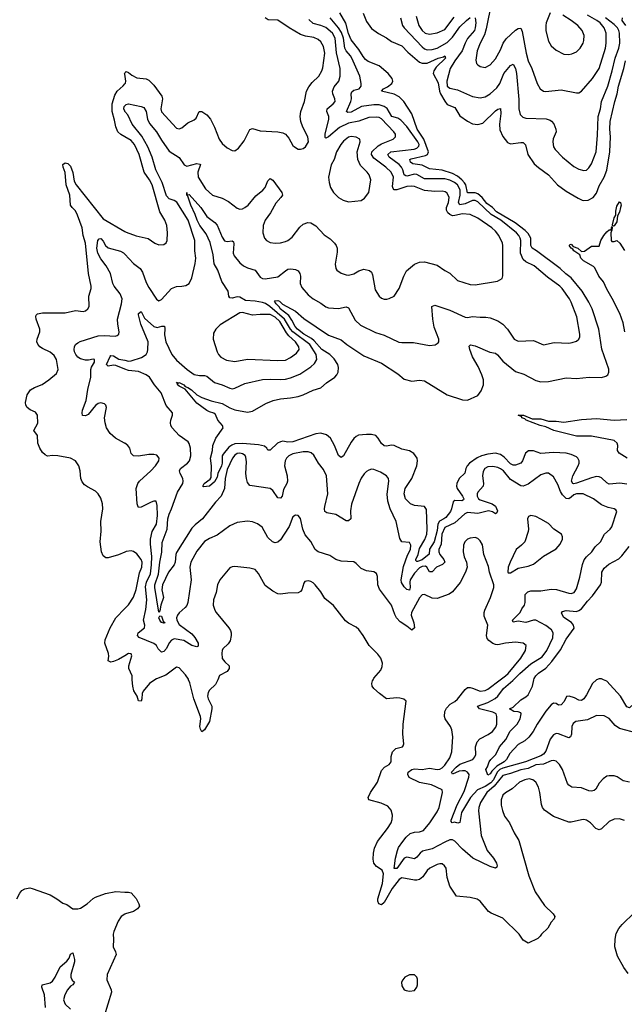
# Model space of a CAD drawing. Header units: inches. Extents: x 1473912 to 1647258, y 640388 to 773423.
# Tile 15 of 256: x 1499169 to 1503949, y 657435 to 665215. Entities that reach past the tile are written whole.
import ezdxf

# ---------------------------------------------------------------- set-up
doc = ezdxf.new("R2010")
doc.units = ezdxf.units.IN
doc.header["$MEASUREMENT"] = 0
for name, color, linetype in [('B4695', 7, 'Continuous'), ('B4696', 7, 'Continuous'), ('B5605', 7, 'Continuous'), ('B5606', 7, 'Continuous')]:
    doc.layers.add(name, color=color, linetype=linetype)

msp = doc.modelspace()

# ---------------------------------------------------------------- linework, layer by layer
at = {"layer": 'B4695', "color": 5}
for points, elevation in [([(1499147.8, 658270), (1499170, 658314.8), (1499186.5, 658333.5), (1499210, 658346.8), (1499250, 658354.8), (1499269.1, 658350.9), (1499410, 658299.5), (1499464, 658270), (1499510, 658234.9), (1499543.4, 658223.4), (1499590, 658189), (1499629.2, 658189.2), (1499650, 658196.1), (1499703, 658230), (1499750, 658271.3), (1499770, 658283.2), (1499848.9, 658311.1), (1499930, 658326.1), (1500000, 658322.6)], 880), ([(1500000, 658146.3), (1499970.8, 658129.2), (1499947.8, 658092.2), (1499913.7, 658010), (1499908.4, 657990), (1499912.2, 657950), (1499908.2, 657890), (1499928.2, 657850), (1499932.7, 657830), (1499860.3, 657670), (1499857.6, 657630), (1499892.7, 657550), (1499895.5, 657530), (1499838.5, 657341.5), (1499830.5, 657290), (1499834.9, 657270), (1499862, 657230), (1499980.7, 657100.7), (1500000, 657074)], 880), ([(1499373.2, 657410), (1499366.6, 657510), (1499344.2, 657570), (1499346.3, 657590), (1499410, 657604.2), (1499430, 657618.9), (1499450, 657648.7), (1499490, 657732), (1499543, 657777), (1499559.7, 657800.3), (1499570, 657830.6), (1499590, 657842.8), (1499603.6, 657790), (1499603.2, 657770), (1499574.8, 657670), (1499573, 657650), (1499585, 657625), (1499601.6, 657610), (1499588.4, 657590), (1499570, 657578.5), (1499547, 657550), (1499526.3, 657510), (1499516.5, 657470), (1499530, 657437), (1499570, 657396)], 860)]:
    msp.add_lwpolyline(points, dxfattribs=dict(at, elevation=elevation))
at = {"layer": 'B4696', "color": 5}
for points, elevation in [([(1500000, 664784.8), (1499999.1, 664790), (1500000, 664792.2)], 880), ([(1500000, 664289.3), (1499968.2, 664308.2), (1499946.1, 664330), (1499930, 664368), (1499920.2, 664420.2), (1499899.7, 664490), (1499900.9, 664550), (1499921.9, 664618.1), (1499940.8, 664650), (1499988.2, 664691.8), (1500000, 664708.2)], 880), ([(1500000, 664493.6), (1499991.9, 664510), (1499996.1, 664530), (1500000, 664533.9)], 860), ([(1500000, 661008.2), (1499950, 660987.7), (1499870, 660963), (1499850, 660963.6), (1499830, 660979.3), (1499816.9, 661010), (1499806.3, 661090), (1499813.8, 661173.8), (1499809.7, 661250), (1499827.8, 661350), (1499823.6, 661390), (1499810, 661434), (1499789.3, 661470), (1499770, 661489.3), (1499704.4, 661524.4), (1499680.8, 661540.8), (1499662.4, 661562.4), (1499653.5, 661590), (1499648.4, 661650), (1499637.2, 661690), (1499609.6, 661730), (1499570, 661749.7), (1499470, 661768.4), (1499430, 661771.8), (1499390, 661766.6), (1499370, 661776), (1499350, 661796), (1499330, 661829.2), (1499313, 661870), (1499309.7, 661930), (1499281.1, 661970), (1499312.1, 662027.9), (1499311.5, 662090), (1499293.8, 662113.8), (1499253.1, 662133.1), (1499229.7, 662150), (1499218.9, 662170), (1499216.3, 662190), (1499229.8, 662250.2), (1499254.5, 662290), (1499286.6, 662310), (1499346.6, 662333.4), (1499400.9, 662370), (1499459.7, 662420.3), (1499473.3, 662450), (1499459.7, 662530), (1499443, 662563), (1499410, 662588.2), (1499350, 662616.4), (1499330, 662631.1), (1499312.5, 662652.5), (1499306.2, 662670), (1499307.4, 662690), (1499328.7, 662750), (1499327.8, 662770), (1499299.3, 662850), (1499296, 662870), (1499300, 662880), (1499309.2, 662890.8), (1499350, 662898.9), (1499530, 662900.3), (1499610, 662917), (1499670, 662910.4), (1499690, 662914.9), (1499709.4, 662930), (1499717.6, 662950), (1499716.4, 663030), (1499733.3, 663090), (1499733.8, 663110), (1499712.2, 663210), (1499688.7, 663450), (1499670.4, 663510), (1499662.9, 663570), (1499627.5, 663670), (1499610, 663704.2), (1499584.2, 663730), (1499571.3, 663750), (1499564.8, 663830), (1499537, 663910), (1499528.4, 664008.4), (1499512, 664050), (1499509.7, 664070.3), (1499530, 664084.9), (1499550, 664078), (1499570, 664057.3), (1499589, 664009), (1499599.5, 663939.5), (1499615, 663910), (1499830, 663641), (1500000, 663541.5)], 880), ([(1500000, 661869.5), (1499999.3, 661870), (1499927.7, 661907.7), (1499884.7, 661944.7), (1499856.3, 661990), (1499844, 662030), (1499841.1, 662070), (1499855.6, 662150), (1499849.4, 662170), (1499839.7, 662179.7), (1499810, 662187.8), (1499790, 662183), (1499770, 662168), (1499710, 662096.3), (1499690, 662084.2), (1499667, 662087), (1499662.6, 662110), (1499666, 662130), (1499694.8, 662205.2), (1499706.9, 662293.1), (1499732.1, 662390), (1499730.8, 662450), (1499737.2, 662470), (1499761, 662510), (1499762, 662530), (1499750, 662534.2), (1499714.2, 662525.8), (1499690, 662525.2), (1499650, 662536.4), (1499629.9, 662549.9), (1499612.5, 662570), (1499602.7, 662590), (1499599.6, 662610), (1499602.7, 662630), (1499611.7, 662648.3), (1499630, 662663.2), (1499648.7, 662671.3), (1499790, 662717.4), (1499841.2, 662721.2), (1499924.6, 662715.4), (1499940.5, 662719.5), (1499953.3, 662730), (1499956.9, 662750), (1499944.1, 662810), (1499942.9, 662850), (1499975, 662970), (1499978.5, 663010), (1499964.1, 663050), (1499916, 663110), (1499905.3, 663130), (1499888, 663210), (1499852.2, 663270), (1499810, 663325.3), (1499787.2, 663370), (1499778.7, 663410), (1499788.4, 663471.6), (1499797.2, 663482.8), (1499810, 663486.7), (1499830, 663466), (1499847.6, 663430), (1499870, 663411.4), (1499966.1, 663386.1), (1499990, 663372.6), (1500000, 663361.8)], 860), ([(1500000, 662454.6), (1499930, 662482), (1499910, 662484.2), (1499870, 662478.8), (1499862.6, 662482.6), (1499857, 662490), (1499884.9, 662555.1), (1499890, 662562.6), (1499910, 662558.8), (1499954, 662534), (1500000, 662523.7)], 840), ([(1500000, 660189.4), (1499950, 660159.1), (1499910, 660144.5), (1499890, 660139), (1499869.2, 660149.2), (1499874, 660186), (1499871.5, 660208.5), (1499843, 660290), (1499844.6, 660315.4), (1499886, 660410), (1499929.7, 660490), (1500000, 660561.8)], 880)]:
    msp.add_lwpolyline(points, dxfattribs=dict(at, elevation=elevation))
at = {"layer": 'B5605', "color": 5}
for points, elevation in [([(1500238.7, 660000), (1500194.8, 659970), (1500145.6, 659910), (1500136.5, 659890), (1500135, 659850), (1500129.5, 659829.5), (1500110, 659833.2), (1500096.9, 659870), (1500073, 659913), (1500064, 659950), (1500059.9, 660000)], 880), ([(1500735.5, 660000), (1500718.6, 659961.4), (1500670, 659916.9), (1500659.7, 659900.3), (1500655.2, 659870), (1500658.9, 659850), (1500688.2, 659790), (1500688.4, 659770), (1500669.3, 659670), (1500630, 659605.1), (1500610, 659587), (1500598, 659610), (1500594.2, 659630), (1500602.2, 659690), (1500599.8, 659710), (1500545.2, 659850), (1500515.7, 659975.7), (1500505, 660000)], 880), ([(1503950, 658886.4), (1503910, 658900.3), (1503870, 658897.6), (1503830, 658878.5), (1503770, 658822.4), (1503750, 658815.1), (1503724.1, 658824.1), (1503681.3, 658870), (1503650, 658890.9), (1503630, 658895), (1503610, 658892.9), (1503530, 658875.1), (1503510, 658875.4), (1503390, 658918.7), (1503318.7, 658970), (1503301.5, 658990), (1503294.3, 659014.3), (1503281.6, 659110), (1503269.8, 659149.8), (1503249.6, 659190), (1503226.6, 659210), (1503197.1, 659217.1), (1503161.6, 659210), (1503121.7, 659190), (1503061.6, 659138.4), (1503010, 659105.7), (1502990, 659087.6), (1502974.7, 659050), (1502976.3, 659010), (1502985.5, 658965.5), (1503001.4, 658921.4), (1503040.3, 658870), (1503078.4, 658790), (1503114.9, 658730), (1503193.1, 658450), (1503244.7, 658324.7), (1503317.3, 658217.3), (1503386.8, 658150), (1503398.8, 658130), (1503394.8, 658110), (1503370, 658085.2), (1503343.8, 658036.2), (1503294.9, 657990), (1503285.1, 657974.9), (1503264.7, 657955.3), (1503190, 657919), (1503150, 657941.2), (1503117, 657990), (1502990, 658115.1), (1502896.1, 658156.1), (1502876, 658170), (1502810.8, 658250.8), (1502785, 658265), (1502730, 658280.3), (1502623.7, 658290), (1502569.7, 658370), (1502550, 658438), (1502539.7, 658510), (1502527.6, 658530), (1502510, 658544.7), (1502490, 658545.7), (1502470, 658539.7), (1502412.4, 658510), (1502390, 658492.4), (1502356.1, 658443.9), (1502330, 658421.6), (1502310, 658415.4), (1502290, 658416), (1502190, 658433.5), (1502170, 658422), (1502113, 658350), (1502050, 658239.1), (1502030, 658221.2), (1502008.5, 658228.5), (1502001.4, 658250), (1502001.2, 658270), (1502036.5, 658390), (1502045.8, 658465.8), (1502035.5, 658495.5), (1501990, 658523.1), (1501969.8, 658549.8), (1501963.2, 658583.2), (1501965.2, 658630), (1501974.3, 658670), (1501997.6, 658722.4), (1502076, 658824), (1502105.7, 658870), (1502114.3, 658894.3), (1502117.8, 658930), (1502106, 658970), (1502079.9, 658999.9), (1502025.9, 659025.9), (1501929.8, 659049.8), (1501924, 659070), (1501943.5, 659110), (1501997.3, 659190), (1502030, 659282.8), (1502052.1, 659307.9), (1502089.5, 659330), (1502105.6, 659350), (1502105.9, 659394.1), (1502116.9, 659430), (1502143.3, 659456.7), (1502195.3, 659470), (1502201.2, 659478.8), (1502205.2, 659494.8), (1502198, 659570), (1502200.9, 659650), (1502223.7, 659830), (1502206, 659846), (1502175.2, 659855.2), (1502150, 659857.2), (1502068.2, 659848.2), (1502012.7, 659890), (1501969.3, 659930), (1501956, 659950), (1501952.7, 659970), (1501958, 659990), (1501963.1, 660000)], 880), ([(1503990, 659191.1), (1503940.9, 659200.9), (1503892.7, 659232.7), (1503870, 659240.7), (1503830, 659240.7), (1503810, 659237), (1503782.9, 659217.1), (1503750, 659182.7), (1503723.4, 659136.6), (1503710, 659124), (1503690, 659118.5), (1503670, 659121.5), (1503610, 659144.7), (1503535.3, 659150), (1503510, 659165.6), (1503500.3, 659180.3), (1503459.3, 659290), (1503438, 659330), (1503410, 659356.8), (1503390, 659361.8), (1503370, 659358.7), (1503310, 659333.6), (1503250, 659326.3), (1503190, 659298.6), (1503130, 659287), (1503050, 659258.7), (1502990, 659243.4), (1502920.5, 659159.5), (1502862.7, 659110), (1502811.9, 659030), (1502798.4, 658990), (1502796.7, 658963.3), (1502818.4, 658770), (1502864.8, 658650), (1502914.2, 658590), (1502938.9, 658550), (1502943, 658530), (1502941, 658519), (1502932, 658510), (1502890, 658524.4), (1502750.6, 658590), (1502670, 658661), (1502610, 658723.2), (1502590, 658736.2), (1502570, 658734.1), (1502530, 658717.6), (1502430, 658663.9), (1502354.6, 658645.4), (1502335.4, 658630), (1502310, 658597.7), (1502290, 658583.9), (1502230, 658597.3), (1502210, 658589.2), (1502150, 658507.7), (1502130, 658507.3), (1502139.7, 658590), (1502155.2, 658650), (1502165.3, 658674.7), (1502197.2, 658722.8), (1502224.1, 658755.9), (1502255.7, 658784.3), (1502290, 658794.4), (1502330, 658798.4), (1502362.6, 658810), (1502413.1, 658870), (1502470, 658955.8), (1502485.3, 658990), (1502511.8, 659110), (1502509.4, 659130), (1502426, 659170), (1502329.2, 659189.2), (1502247.8, 659227.8), (1502236.6, 659250), (1502241.8, 659270), (1502270, 659291.6), (1502290, 659294.7), (1502350, 659289.6), (1502410, 659301.5), (1502470, 659290.8), (1502490, 659292.5), (1502510, 659304), (1502530, 659324.1), (1502570, 659382.6), (1502586.5, 659430), (1502594.4, 659550), (1502585.1, 659605.1), (1502576.2, 659630), (1502533.6, 659690), (1502527.1, 659710), (1502531, 659749), (1502543.9, 659776.1), (1502571.9, 659808.1), (1502610, 659828.9), (1502630, 659845.7), (1502690, 659923.7), (1502710, 659938), (1502730, 659939.7), (1502750, 659934.5), (1502810, 659910.9), (1502850, 659915), (1502870, 659926.1), (1502969.1, 660000)], 860), ([(1504050, 659576.8), (1503910, 659614.6), (1503877.9, 659637.9), (1503830, 659694.7), (1503790, 659715.6), (1503730, 659718.4), (1503657.6, 659682.4), (1503566.8, 659670), (1503546, 659654), (1503534.4, 659630), (1503531.7, 659570), (1503524, 659550), (1503510, 659541.6), (1503430, 659572.4), (1503410, 659575.3), (1503390, 659564.7), (1503361.8, 659530), (1503330, 659435.9), (1503310, 659412.3), (1503290, 659398.3), (1503169, 659350), (1502990, 659300.6), (1502965, 659290), (1502944.9, 659270), (1502914.7, 659210), (1502894.7, 659185.3), (1502850, 659156), (1502788.7, 659131.3), (1502733.1, 659070), (1502663.1, 658950), (1502650, 658871.8), (1502632.5, 658867.5), (1502606.3, 658873.7), (1502588, 658870), (1502581, 658881), (1502581.3, 658890), (1502627.9, 659012.1), (1502682.4, 659117.6), (1502720.9, 659230), (1502723.9, 659250), (1502710.4, 659270), (1502690, 659278.9), (1502670, 659281), (1502643.6, 659276.4), (1502590, 659254.3), (1502583.8, 659270), (1502620.9, 659310), (1502650, 659333.5), (1502751, 659370), (1502768.3, 659390), (1502774.3, 659410), (1502773.3, 659470), (1502785.7, 659510), (1502807.7, 659532.3), (1502873.3, 659566.7), (1502906.9, 659590), (1502934.2, 659625.8), (1502941.1, 659650), (1502942.4, 659710), (1502936.5, 659730), (1502910, 659744.9), (1502804.5, 659770), (1502789.8, 659790), (1502870, 659820.4), (1502927.9, 659852.1), (1502948.8, 659871.2), (1502994, 659930), (1503067.1, 659992.9), (1503074.2, 660000)], 840), ([(1503729.7, 660000), (1503697.1, 659970), (1503650, 659879.6), (1503630, 659849.6), (1503610, 659836.9), (1503590, 659837.4), (1503556.2, 659856.2), (1503513.2, 659870), (1503491.4, 659868.6), (1503473.3, 659826.7), (1503450, 659801.7), (1503430, 659799), (1503410, 659812.2), (1503390, 659815), (1503370, 659801.9), (1503330, 659752.9), (1503260.5, 659650), (1503228.7, 659591.3), (1503194, 659546), (1503162.5, 659517.5), (1503110, 659488.5), (1503043.6, 659416.4), (1503017.1, 659370), (1502998.7, 659350), (1502941.8, 659318.2), (1502901.4, 659278.6), (1502890, 659255.5), (1502870, 659245.7), (1502853.5, 659290), (1502867.4, 659312.6), (1502881.2, 659350), (1502894.5, 659370), (1502933.3, 659410), (1502963.5, 659470), (1503012.1, 659527.9), (1503046.5, 659593.5), (1503103.2, 659650), (1503126.7, 659690), (1503134.2, 659730), (1503130, 659738.8), (1503110, 659746.8), (1503075.1, 659750), (1503042.7, 659770), (1503070, 659782.8), (1503130, 659841.5), (1503170, 659864), (1503190, 659881.3), (1503222.4, 659950), (1503234.9, 660000)], 820), ([(1504022.9, 660000), (1504067.3, 659950), (1504091, 659910), (1504110.2, 659870), (1504111.3, 659848.7), (1504106.2, 659833.8), (1504090, 659826), (1504050, 659826.6), (1504026.6, 659813.4), (1503990, 659778.4), (1503970, 659786), (1503918.7, 659870), (1503810, 659987.7), (1503784, 660000)], 820), ([(1500000, 658322.6), (1500030, 658321.1), (1500050, 658314.9), (1500090, 658270.3), (1500112.1, 658230), (1500115.6, 658210), (1500100.3, 658190), (1500070, 658169), (1500006.4, 658150), (1500000, 658146.3)], 880), ([(1503979.5, 657679.5), (1503945, 657725), (1503896, 657816), (1503875.2, 657890), (1503876.2, 657950), (1503885.5, 657994.5), (1503905.8, 658034.2), (1503933.3, 658066.7), (1504030, 658159.6)], 880)]:
    msp.add_lwpolyline(points, dxfattribs=dict(at, elevation=elevation))
at = {"layer": 'B5605', "color": 5, "elevation": 920}
msp.add_lwpolyline([(1502250, 657669.4), (1502214.8, 657650), (1502198.8, 657630), (1502187.7, 657610), (1502190, 657582), (1502210, 657551), (1502224.1, 657544.1), (1502250, 657539.1), (1502290, 657544), (1502309.3, 657570), (1502315.6, 657590), (1502315.3, 657635.3), (1502309.2, 657650), (1502290, 657669.2)], close=True, dxfattribs=at)
at = {"layer": 'B5606', "color": 5}
for points, elevation in [([(1502898.3, 665350), (1502858, 665142), (1502843.9, 665096.1), (1502809.3, 665030), (1502786.5, 664970), (1502775.1, 664895.1), (1502781.6, 664870), (1502790, 664859.1), (1502810, 664844.4), (1502850, 664837.6), (1502890, 664858.7), (1502930, 664904.9), (1502970, 664977.6), (1502992.5, 665030), (1503015.4, 665064.6), (1503090, 665133.5), (1503110, 665146), (1503130, 665147), (1503142.3, 665122.3), (1503173.5, 664950), (1503189.5, 664890), (1503217.1, 664830), (1503259, 664710), (1503283.1, 664670), (1503310, 664650.4), (1503330, 664647.4), (1503450, 664662), (1503570, 664636.4), (1503590, 664638.4), (1503610, 664650.4), (1503698.5, 664750), (1503750, 664830.4), (1503800.2, 664990), (1503806.8, 665030), (1503805.6, 665110), (1503790.5, 665150), (1503757.9, 665190), (1503732.2, 665210), (1503658.1, 665250)], 860), ([(1503970, 661544.4), (1503913.8, 661553.8), (1503830, 661544.1), (1503810, 661555.4), (1503770, 661594.5), (1503750, 661603.4), (1503730, 661605.9), (1503690, 661596.4), (1503570, 661553.3), (1503550, 661547.5), (1503542.6, 661550), (1503532.5, 661570), (1503542.1, 661610), (1503584.3, 661690), (1503592.6, 661710), (1503593.6, 661730), (1503582.2, 661750), (1503570, 661759.9), (1503530, 661779.5), (1503490, 661789.9), (1503390, 661794.2), (1503290, 661787.4), (1503230, 661808.6), (1503192, 661808), (1503166.8, 661790), (1503143.8, 661730), (1503130.2, 661710), (1503090, 661695.4), (1503070, 661696.4), (1503050, 661706.4), (1502999.8, 661759.8), (1502970, 661779.2), (1502930, 661789.5), (1502870, 661782.8), (1502819.2, 661770), (1502786.4, 661753.6), (1502725.2, 661710), (1502706.4, 661690), (1502696.8, 661670), (1502687.9, 661632.1), (1502642.7, 661590), (1502625.1, 661550), (1502623.5, 661530), (1502629, 661510), (1502669, 661450), (1502679.8, 661430), (1502677.4, 661422.6), (1502665.4, 661414.6), (1502610, 661414.9), (1502595.5, 661404.5), (1502583.6, 661350), (1502574.6, 661330), (1502537.5, 661282.5), (1502522.9, 661270), (1502487.8, 661252.2), (1502474.1, 661230), (1502470, 661180.3), (1502446.2, 661090), (1502409, 661031), (1502406.9, 660993.1), (1502350, 660947.1), (1502313.1, 660933.1), (1502310, 660933.3), (1502302.4, 660942.4), (1502301.5, 660950), (1502319.2, 660990), (1502330, 661037.3), (1502371.2, 661108.8), (1502388, 661150), (1502391, 661190), (1502385.3, 661345.3), (1502370, 661369.7), (1502290, 661376.9), (1502259.3, 661390), (1502220.5, 661430), (1502208.5, 661470), (1502216.1, 661510), (1502269.3, 661590), (1502309.1, 661690), (1502314.8, 661730), (1502310.6, 661750.6), (1502286.5, 661786.5), (1502250, 661807.4), (1502190, 661820.8), (1502130, 661851.8), (1502110, 661854), (1502070, 661844.8), (1502050, 661847.7), (1502030, 661865.4), (1502004.2, 661910), (1501984.2, 661930), (1501950, 661936.9), (1501910, 661938), (1501848.8, 661931.2), (1501830, 661922.4), (1501810, 661907), (1501790, 661878.4), (1501730, 661769.4), (1501710, 661757), (1501690, 661772.3), (1501657.8, 661850), (1501625.5, 661910), (1501595.7, 661935.8), (1501550, 661948.4), (1501510, 661943.5), (1501330, 661880.8), (1501290, 661878.2), (1501250, 661884.4), (1501230, 661880.8), (1501208.8, 661870), (1501150, 661812.8), (1501130, 661812.7), (1501123.5, 661830), (1501104.3, 661844.3), (1501057, 661857), (1500930, 661867.3), (1500870, 661862.9), (1500846.1, 661853.9), (1500823.3, 661836.7), (1500776.9, 661783.1), (1500771.4, 661768.6), (1500769.7, 661710), (1500763.9, 661690), (1500736.1, 661630), (1500730, 661601.6), (1500710, 661562.4), (1500670, 661529.9), (1500623, 661523), (1500616, 661530), (1500628.2, 661550), (1500676.5, 661583.5), (1500682.9, 661597.1), (1500684.6, 661690), (1500677.1, 661750), (1500694.6, 661810), (1500697.4, 661850), (1500719.3, 661910), (1500776.9, 661990), (1500772.6, 662010), (1500736, 662050), (1500716.9, 662096.9), (1500705.4, 662105.4), (1500670, 662115.7), (1500650, 662127), (1500570, 662186.3), (1500477, 662297), (1500430, 662319.1), (1500418.3, 662330), (1500419.3, 662339.3), (1500410, 662350.3), (1500423.6, 662343.6), (1500430, 662348.2), (1500467.7, 662330), (1500477.7, 662317.7), (1500498.4, 662310), (1500528.5, 662290), (1500570.8, 662250.8), (1500610.6, 662230.6), (1500683.2, 662203.2), (1500770, 662182.9), (1500830, 662148.8), (1500870, 662131.9), (1500970, 662115), (1501010, 662122.7), (1501116.5, 662183.5), (1501174.1, 662205.9), (1501230, 662220.6), (1501310, 662226.8), (1501370, 662238.5), (1501410.3, 662250.3), (1501490, 662286.8), (1501550, 662306.6), (1501594, 662346), (1501659.8, 662390), (1501677.5, 662410), (1501687.7, 662430), (1501690, 662468), (1501684.2, 662490), (1501656.6, 662536.6), (1501621, 662570), (1501559.2, 662610), (1501498.4, 662678.4), (1501476.7, 662696.7), (1501416.1, 662730), (1501365, 662770), (1501347.4, 662790), (1501321.9, 662841.9), (1501298, 662878), (1501228.7, 662930), (1501223.9, 662943.9), (1501197.2, 662970), (1501184.4, 662990), (1501185.8, 662994.2), (1501210, 662995.6), (1501222.4, 662990), (1501247.2, 662967.2), (1501350, 662912.4), (1501414.5, 662854.5), (1501610, 662723.8), (1501710, 662686.2), (1501755.3, 662650), (1501890, 662559), (1502030, 662500.7), (1502158, 662418), (1502210, 662375.3), (1502270, 662358.7), (1502330, 662367), (1502370, 662361.1), (1502550, 662252.2), (1502670, 662211.1), (1502710.5, 662209.5), (1502790, 662246.9), (1502818, 662282), (1502835.3, 662330), (1502835.3, 662370), (1502823.1, 662410), (1502794.5, 662474.5), (1502750, 662551), (1502727, 662610), (1502724, 662636), (1502733.6, 662646.4), (1502770, 662638.4), (1502886.9, 662586.9), (1502930, 662579), (1502947.4, 662567.4), (1502990, 662518.2), (1503090, 662436.2), (1503153.9, 662413.9), (1503250, 662365.5), (1503290, 662353.8), (1503350, 662356.2), (1503490, 662385.4), (1503570, 662379.3), (1503670.2, 662390.2), (1503770, 662389.2), (1503802.2, 662397.8), (1503818.7, 662410), (1503826, 662430), (1503827.2, 662452.8), (1503771.3, 662611.3), (1503747, 662770), (1503694.2, 662930), (1503670, 662983.8), (1503616.9, 663070), (1503530, 663175.4), (1503486.5, 663206.5), (1503442.4, 663250), (1503253.8, 663390), (1503220.2, 663410), (1503209.5, 663430), (1503209.6, 663490), (1503190, 663525.1), (1503165.4, 663550), (1503087.6, 663610), (1502937.7, 663697.7), (1502907.2, 663730), (1502862, 663762), (1502824.9, 663810), (1502790, 663838.2), (1502770, 663847.5), (1502710, 663847.5), (1502695.2, 663910), (1502686.5, 663926.5), (1502665.5, 663950), (1502630, 663978), (1502590, 663999.7), (1502510, 664025), (1502410, 664036.4), (1502350, 664064.6), (1502277.1, 664077.1), (1502259.1, 664090), (1502254.8, 664110), (1502264.4, 664115.6), (1502376.9, 664143.1), (1502392.3, 664150), (1502401.2, 664170), (1502364, 664270), (1502312.7, 664350), (1502270, 664470.9), (1502206.4, 664570), (1502170, 664606.6), (1502130, 664625.6), (1502029.7, 664650), (1502045.1, 664670), (1502076.3, 664683.7), (1502112.2, 664710), (1502120.2, 664730), (1502112.8, 664750), (1502082.1, 664790), (1502010.2, 664850.1), (1501924.6, 664884.6), (1501901.9, 664901.9), (1501883.5, 664923.5), (1501850, 664980.4), (1501790, 665054.9), (1501770, 665106.8), (1501748.3, 665188.3), (1501701.5, 665270)], 820), ([(1501885.5, 665265.5), (1501910, 665201.2), (1501950, 665144.9), (1502005.1, 665105.1), (1502070, 665072.6), (1502110, 665042), (1502190, 665009.2), (1502238.7, 664958.7), (1502330, 664879.5), (1502351.5, 664871.5), (1502390, 664872), (1502477.2, 664910), (1502518.7, 664921.3), (1502531.3, 664930), (1502536.6, 664910), (1502461, 664839.1), (1502442.8, 664810), (1502438.8, 664790), (1502477.2, 664717.2), (1502488.3, 664650), (1502496.4, 664630), (1502530, 664571.6), (1502550, 664546), (1502610, 664520.5), (1502650, 664455.5), (1502710, 664412.6), (1502750, 664393.6), (1502790, 664386.9), (1502830, 664398.5), (1502930, 664496), (1502950, 664509.1), (1502970, 664512.4), (1502972.8, 664472.8), (1502962, 664390), (1502966, 664346), (1502990, 664292.4), (1503024.8, 664244.8), (1503050, 664235.3), (1503130, 664245.5), (1503150, 664243.7), (1503158.2, 664238.2), (1503167.6, 664227.6), (1503186.3, 664150), (1503237.5, 664077.5), (1503270, 664046.7), (1503348.6, 663988.6), (1503421.5, 663910), (1503490, 663860.2), (1503583.9, 663803.9), (1503616.3, 663790), (1503630, 663786.9), (1503663.7, 663790), (1503703.8, 663810), (1503730, 663845.2), (1503750, 663901.7), (1503790, 663971.3), (1503810, 664025.7), (1503835.2, 664170), (1503840.9, 664290), (1503833.5, 664350), (1503838.1, 664410), (1503874.8, 664570), (1503893.6, 664630), (1503903.4, 664690), (1503945.9, 664830), (1503959.1, 664890)], 820), ([(1503363, 665270), (1503330.4, 665190), (1503327.6, 665170), (1503328.1, 665128.1), (1503350, 665046.8), (1503370, 665008.2), (1503410, 664974), (1503470, 664942.4), (1503510, 664941.3), (1503533.9, 664946.1), (1503570, 664962.4), (1503600.7, 664990), (1503623.6, 665030), (1503629.7, 665050.4), (1503631.3, 665090), (1503615.1, 665130), (1503582.4, 665170), (1503530, 665209.7), (1503463.7, 665250)], 880), ([(1500000, 664792.2), (1500002.4, 664797.6), (1500010, 664804.9), (1500030, 664798.5), (1500056.8, 664776.8), (1500096.4, 664756.4), (1500170, 664747.2), (1500190, 664736.5), (1500230, 664699), (1500294, 664610), (1500298.6, 664590), (1500285.2, 664510), (1500290, 664486.4), (1500410, 664359.1), (1500430, 664354), (1500450, 664360.7), (1500498.6, 664401.4), (1500550, 664422.8), (1500563.7, 664436.3), (1500589.5, 664490.5), (1500609.3, 664490.7), (1500650, 664464), (1500679.2, 664430), (1500710, 664367), (1500746, 664270), (1500770, 664235.8), (1500810, 664202.6), (1500850, 664182), (1500870, 664178.8), (1500900.1, 664199.9), (1500942.8, 664257.2), (1500990, 664347.3), (1501010, 664356.4), (1501070, 664338.3), (1501210, 664330.3), (1501250, 664321.6), (1501270.3, 664310.3), (1501298, 664278), (1501330, 664220.7), (1501340.7, 664210), (1501370, 664193), (1501390, 664192.7), (1501410, 664197.1), (1501429.3, 664210), (1501452.8, 664250), (1501447.8, 664290), (1501406.8, 664366.8), (1501392.3, 664410), (1501386, 664450), (1501392.1, 664490), (1501421.7, 664570), (1501437.2, 664650), (1501454.5, 664685.5), (1501480.6, 664719.4), (1501533.7, 664770), (1501558.2, 664810), (1501566.4, 664833.6), (1501580.8, 664950), (1501570, 665004.7), (1501550, 665039.7), (1501530, 665058.2), (1501493.9, 665073.9), (1501430, 665084), (1501390, 665097.5), (1501300.4, 665150), (1501210, 665211.4), (1501133.1, 665213.1), (1501110.7, 665230)], 880), ([(1500000, 662523.7), (1500030, 662516.9), (1500050, 662519.1), (1500133, 662547), (1500169, 662571), (1500179.7, 662590), (1500183.5, 662610), (1500184.1, 662670), (1500127.8, 662810), (1500110, 662884), (1500110, 662894.8), (1500130, 662910.4), (1500157.3, 662857.3), (1500229.7, 662789.7), (1500257.1, 662782.9), (1500292.4, 662792.4), (1500313, 662793), (1500316.5, 662776.5), (1500314.9, 662725.1), (1500325.3, 662670), (1500373.4, 662570), (1500410, 662524.1), (1500492.7, 662450), (1500550, 662410.8), (1500590, 662403.5), (1500630, 662403.9), (1500650, 662398.3), (1500709.4, 662349.4), (1500770, 662329.4), (1500830, 662302.9), (1500850, 662299.7), (1500870, 662303.2), (1500950, 662339.7), (1501090, 662371), (1501150, 662374.7), (1501231.7, 662371.7), (1501270, 662374.4), (1501310, 662384.4), (1501385, 662415), (1501470, 662471.8), (1501501.2, 662498.8), (1501518.7, 662530), (1501512.3, 662570), (1501463.4, 662650), (1501327.7, 662747.7), (1501310, 662770.3), (1501264, 662850), (1501148, 662950), (1501113.1, 662973.1), (1501090, 662981.9), (1501030, 662991.2), (1500955.9, 662995.9), (1500910, 663022.3), (1500890, 663025.8), (1500850, 663015.3), (1500830, 663017.6), (1500824.1, 663030), (1500818.7, 663070), (1500766.9, 663146.9), (1500735.1, 663235.1), (1500707.3, 663287.3), (1500697.7, 663357.7), (1500674.8, 663454.8), (1500643.4, 663523.4), (1500593.2, 663590), (1500572.2, 663630), (1500557.2, 663677.2), (1500522.6, 663750), (1500499.8, 663819.8), (1500489.9, 663830), (1500489.6, 663850.4), (1500491, 663831), (1500510, 663834.6), (1500601.3, 663730), (1500650, 663660.7), (1500712, 663612), (1500730, 663591.7), (1500770, 663496.5), (1500789, 663469), (1500810, 663461.8), (1500850, 663468.2), (1500858.9, 663458.9), (1500863.1, 663443.1), (1500858.2, 663370), (1500864.1, 663350), (1500910, 663292.9), (1500937.6, 663270), (1500970, 663253.6), (1501030, 663235.6), (1501070, 663182), (1501090, 663170.3), (1501110, 663166.5), (1501210, 663182.3), (1501270, 663231.8), (1501290, 663243.1), (1501313, 663247), (1501350, 663241.7), (1501370.4, 663230), (1501385.3, 663210), (1501388.9, 663190), (1501387.1, 663130), (1501398.6, 663098.6), (1501450, 663042), (1501490, 663008.7), (1501550, 662974.9), (1501590, 662945.3), (1501610, 662938.9), (1501690, 662932.1), (1501750, 662945.8), (1501770, 662937.4), (1501821.9, 662841.9), (1501862.4, 662802.4), (1501982.9, 662742.9), (1502050, 662723.1), (1502167.9, 662667.9), (1502190, 662663.6), (1502283.9, 662663.9), (1502410, 662642), (1502453.5, 662646.5), (1502478.3, 662661.7), (1502482.9, 662670), (1502482, 662690), (1502445.8, 662785.8), (1502434.4, 662850), (1502428, 662950), (1502450, 662960.4), (1502570, 662919.1), (1502690, 662865.4), (1502710, 662861.5), (1502750, 662869.2), (1502810, 662864), (1502854.5, 662865.5), (1502890, 662858.3), (1502950, 662837), (1502990, 662810.4), (1503026.7, 662770), (1503079.1, 662690), (1503110, 662675.3), (1503230, 662681.7), (1503310, 662646.7), (1503395.2, 662664.8), (1503510, 662660.3), (1503536.6, 662663.4), (1503570, 662674.9), (1503589.4, 662690), (1503596.9, 662710), (1503598, 662730), (1503573.9, 662866.1), (1503530, 662982.9), (1503515.1, 663010), (1503458.8, 663090), (1503439.2, 663110), (1503341.1, 663181.1), (1503236.4, 663270), (1503170, 663302.1), (1503150, 663319.8), (1503129, 663370), (1503131.4, 663470), (1503127.1, 663490), (1503116.4, 663510), (1503097.9, 663530), (1502973.5, 663630), (1502896.8, 663676.8), (1502790, 663776.6), (1502770, 663785.6), (1502750, 663786.8), (1502690, 663760.4), (1502650, 663751.9), (1502638.6, 663770), (1502650.5, 663830), (1502651, 663871), (1502630.8, 663910), (1502607.6, 663930), (1502570, 663947.7), (1502530, 663956.9), (1502370, 663957.1), (1502310, 663991.3), (1502290, 663993.4), (1502230, 663978.1), (1502220.9, 663980.9), (1502209.6, 663989.6), (1502199.1, 664030), (1502188.5, 664050), (1502169.9, 664070), (1502090.5, 664130), (1502079.9, 664150), (1502103.5, 664170), (1502287.6, 664192.4), (1502310, 664200.8), (1502324.9, 664215), (1502327.2, 664230), (1502318.1, 664250), (1502230.5, 664370.5), (1502181.5, 664421.5), (1502158.1, 664438.1), (1502111.2, 664451.2), (1502074.5, 664514.5), (1502050, 664529.9), (1502010, 664542), (1501970, 664541.6), (1501871.5, 664528.5), (1501790, 664484.6), (1501762.9, 664482.9), (1501753.3, 664490), (1501788.3, 664570), (1501793.1, 664590), (1501788.9, 664630), (1501795.1, 664644.9), (1501810, 664657.6), (1501854, 664670), (1501869.7, 664690), (1501869.7, 664710), (1501858.7, 664770), (1501796.4, 664910), (1501784.3, 664930), (1501749.1, 664969.1), (1501739.7, 664990), (1501730.5, 665070), (1501713.6, 665113.7), (1501690, 665151.2), (1501624.4, 665230)], 840), ([(1500000, 664533.9), (1500010, 664543.9), (1500030, 664549.2), (1500130, 664530.2), (1500150, 664521.2), (1500169.6, 664489.6), (1500178.8, 664430), (1500195, 664395), (1500250.4, 664330.4), (1500290, 664263.5), (1500350, 664176.1), (1500430, 664125.7), (1500470, 664067.4), (1500490, 664057.6), (1500570, 664078), (1500594.2, 664074.2), (1500597.6, 664070), (1500576.6, 664010), (1500580.2, 663970), (1500638.8, 663878.8), (1500692.7, 663830), (1500770, 663803.8), (1500819.6, 663779.6), (1500890, 663727.2), (1500910, 663718.9), (1500930, 663721.5), (1500950, 663730.3), (1500975.1, 663750), (1501035.9, 663824.1), (1501092, 663868), (1501109.8, 663890.2), (1501130, 663940.7), (1501143.8, 663956.2), (1501150, 663960.5), (1501170, 663946), (1501241.6, 663850), (1501246, 663830), (1501234.4, 663810), (1501193.9, 663766.1), (1501151.9, 663688.1), (1501111.2, 663630), (1501094.4, 663590), (1501091.4, 663530), (1501104.9, 663490), (1501120.3, 663470), (1501150, 663454.3), (1501190, 663450.2), (1501230, 663452.4), (1501270, 663462.8), (1501290, 663471.7), (1501322.9, 663497.1), (1501384.7, 663575.3), (1501410, 663600.5), (1501446.6, 663613.4), (1501470, 663610.3), (1501510, 663585.3), (1501576.4, 663516.4), (1501623.4, 663483.4), (1501657.1, 663450), (1501670.4, 663430), (1501678, 663410), (1501678, 663378), (1501662.6, 663282.6), (1501668.8, 663250), (1501677.4, 663237.4), (1501711.8, 663211.8), (1501750, 663198.4), (1501770, 663197), (1501810, 663207), (1501850, 663230.3), (1501890, 663243.7), (1501934.1, 663234.1), (1501950, 663220.7), (1501959.3, 663199.3), (1501979.9, 663079.9), (1502010, 663030.8), (1502030, 663014.8), (1502050, 663006.8), (1502072.9, 663007.1), (1502090, 663011), (1502130, 663031.3), (1502170, 663091.3), (1502205.6, 663190), (1502228.5, 663231.6), (1502290, 663284.4), (1502330, 663299.5), (1502370, 663301.3), (1502470, 663274.9), (1502530, 663233), (1502570, 663212.4), (1502630, 663154.9), (1502730, 663121.7), (1502770, 663119.6), (1502948, 663150), (1502984, 663170), (1502989.4, 663190.6), (1502989.8, 663430), (1502985.8, 663450), (1502958.2, 663510), (1502930, 663545.1), (1502902, 663570), (1502790, 663646.8), (1502730, 663675.6), (1502670, 663682.1), (1502610, 663667.1), (1502590, 663666.6), (1502570, 663676.1), (1502553.5, 663690), (1502542.7, 663710), (1502544.6, 663730), (1502560.2, 663770), (1502563.4, 663810), (1502550, 663843.5), (1502534.3, 663854.3), (1502510, 663859.2), (1502450, 663857.4), (1502370, 663865.9), (1502290, 663896.2), (1502270, 663899.1), (1502230, 663896.1), (1502150, 663869.9), (1502130.5, 663870.5), (1502121.2, 663881.2), (1502117.5, 663897.5), (1502123.4, 663970), (1502106.5, 664010), (1502064.1, 664050), (1501970, 664121.5), (1501950.5, 664150), (1501953.7, 664170), (1502002.7, 664217.3), (1502030, 664234.2), (1502121.3, 664270), (1502141.1, 664290), (1502140.4, 664310), (1502127.9, 664330), (1502030, 664432), (1502010, 664441.6), (1501990, 664444.1), (1501930, 664441.7), (1501850, 664413.9), (1501770, 664397.6), (1501697.6, 664362.4), (1501610, 664288.4), (1501590, 664279.1), (1501585, 664285), (1501583.8, 664310), (1501612.9, 664430), (1501612.7, 664450), (1501597.7, 664490), (1501601, 664510), (1501648.7, 664550), (1501663.1, 664570), (1501660.9, 664590), (1501644.1, 664630), (1501643.5, 664650), (1501656.5, 664683.5), (1501693, 664730), (1501703.9, 664770), (1501702.8, 664830), (1501673, 664953), (1501664.1, 665070), (1501642.3, 665110), (1501590, 665153.4), (1501550, 665169.9), (1501490, 665185.8), (1501456, 665216)], 860), ([(1502181, 665230), (1502195, 665170), (1502209.4, 665150), (1502350, 665001.1), (1502370, 664984.3), (1502390, 664978), (1502430, 664980.9), (1502470, 664990.6), (1502550, 665034.6), (1502590, 665076.6), (1502650, 665157.7), (1502702.5, 665210), (1502730, 665231.8)], 840), ([(1502303.4, 665243.4), (1502325.5, 665170), (1502350, 665129.3), (1502375.8, 665110), (1502410, 665101.8), (1502470, 665111.1), (1502530, 665138.4), (1502605.2, 665234.8)], 860), ([(1502770, 665231.1), (1502776.3, 665190), (1502770.9, 665150), (1502763.6, 665130), (1502710, 665066), (1502689.8, 665030.2), (1502666.7, 664970), (1502608.3, 664890), (1502573.1, 664830), (1502545.8, 664730), (1502550, 664688.8), (1502570, 664674.3), (1502630, 664662.2), (1502750, 664609), (1502810, 664597.3), (1502850, 664605), (1502890, 664629.3), (1502942.6, 664677.4), (1502964, 664710), (1502997.8, 664790), (1503050, 664854.3), (1503070, 664863.7), (1503090, 664830.4), (1503097.4, 664790), (1503116.1, 664583.9), (1503114.5, 664510), (1503125.9, 664465.9), (1503145.9, 664445.9), (1503170, 664436.3), (1503331.1, 664431.1), (1503362.5, 664422.5), (1503374, 664414), (1503391.5, 664391.5), (1503408.9, 664350), (1503410.2, 664330), (1503387.3, 664272.7), (1503383.2, 664250), (1503390, 664210.8), (1503403.7, 664190), (1503460.3, 664130), (1503550, 664056.4), (1503590, 664034.4), (1503630, 664024.4), (1503650, 664025.5), (1503670, 664044), (1503690, 664076.3), (1503726.6, 664170), (1503737.3, 664302.7), (1503741.6, 664450), (1503761.1, 664510), (1503768.6, 664570), (1503817.8, 664690), (1503853.6, 664810), (1503876.3, 664910), (1503905.1, 664990), (1503914.7, 665030), (1503911.1, 665110), (1503906.8, 665130), (1503895.9, 665150), (1503870, 665176.1), (1503801.1, 665230)], 840), ([(1503960.2, 665170), (1503931.1, 665210), (1503936.1, 665230)], 820), ([(1500000, 664708.2), (1500004.9, 664715), (1500009.8, 664730.2), (1500000, 664784.8)], 880), ([(1500000, 663361.8), (1500068.2, 663288.2), (1500121.8, 663250), (1500140.8, 663220.8), (1500170, 663137.6), (1500190, 663098), (1500250, 663006), (1500270, 662993), (1500290, 663005.5), (1500370, 663091.8), (1500410, 663107.8), (1500450.9, 663109.1), (1500484, 663116), (1500508.3, 663131.7), (1500530, 663176), (1500557.8, 663290), (1500561.4, 663330), (1500555.1, 663390), (1500554.8, 663470), (1500501.1, 663630), (1500413, 663773), (1500390, 663786.5), (1500350, 663799.8), (1500330, 663823.5), (1500297, 663930), (1500246.9, 664030), (1500216.2, 664130), (1500183.4, 664210), (1500134.4, 664294.4), (1500058.3, 664390), (1500023.9, 664463.9), (1500001.8, 664490), (1500000, 664493.6)], 860), ([(1500000, 663541.5), (1500010, 663535.6), (1500090, 663508.1), (1500186, 663486), (1500237.3, 663450), (1500270, 663436.4), (1500310, 663438), (1500327.9, 663452.1), (1500334.3, 663470), (1500337.7, 663530), (1500332.4, 663590), (1500317.4, 663630), (1500276.4, 663696.4), (1500215.8, 663910), (1500194.8, 663950), (1500153.8, 664010), (1500114.8, 664150), (1500077.2, 664230), (1500050, 664259.6), (1500000, 664289.3)], 880), ([(1503953, 662750), (1503939.4, 662819.4), (1503913.5, 662893.5), (1503853.3, 663013.3), (1503810, 663085.7), (1503783.4, 663143.4), (1503748.3, 663190), (1503715.3, 663255.3), (1503706, 663266), (1503625.7, 663310), (1503606.2, 663330), (1503598, 663358), (1503550, 663388), (1503542.9, 663402.9), (1503529.5, 663410), (1503514, 663430), (1503520.2, 663439.8), (1503530, 663440.7), (1503544, 663424), (1503581, 663410), (1503610, 663384.7), (1503633.2, 663386.8), (1503690, 663424.7), (1503750, 663424.7), (1503763.5, 663470), (1503787.9, 663510), (1503810, 663538.9), (1503830, 663556), (1503844, 663556), (1503850, 663582), (1503854.4, 663574.4), (1503851.8, 663551.8), (1503843.1, 663530), (1503845.5, 663470), (1503850, 663462.8), (1503870, 663462.8), (1503890, 663470.8), (1503914, 663450), (1503950, 663390.8)], 780), ([(1503074.2, 660000), (1503123.6, 660050), (1503210, 660124.5), (1503299.6, 660180.4), (1503337.4, 660230), (1503383, 660330), (1503386.3, 660370), (1503373.4, 660393.4), (1503329.1, 660429.1), (1503250, 660469.8), (1503230, 660469.8), (1503170, 660453.4), (1503110, 660462.1), (1503070, 660454.7), (1503064.4, 660470), (1503124.6, 660530), (1503139, 660561), (1503159.2, 660590), (1503165, 660610), (1503165.9, 660674.1), (1503186, 660694), (1503210, 660701.8), (1503290, 660702.4), (1503370, 660716.1), (1503414.2, 660714.2), (1503510, 660682.8), (1503530, 660682.3), (1503553.6, 660690), (1503570, 660718.8), (1503597.7, 660810), (1503617.8, 660910), (1503632.5, 660947.5), (1503649.9, 660970.1), (1503692.3, 661010), (1503718.5, 661050), (1503760.4, 661090), (1503793.5, 661150), (1503836.9, 661190), (1503850, 661208), (1503889.3, 661329.3), (1503881.5, 661341.5), (1503869.6, 661349.6), (1503821.4, 661361.4), (1503770, 661381.3), (1503704.7, 661430), (1503625.2, 661470), (1503570, 661469), (1503550, 661460.2), (1503530, 661441.2), (1503510, 661429.8), (1503490, 661432.2), (1503461.7, 661461.7), (1503446, 661486), (1503423.7, 661543.7), (1503390, 661602.7), (1503351.1, 661631.1), (1503330, 661631.1), (1503290, 661619.7), (1503190, 661545.1), (1503150, 661529.8), (1503130.8, 661530.8), (1503050, 661583.1), (1502993.4, 661650), (1502970, 661667.1), (1502950, 661675.9), (1502910, 661684.1), (1502870, 661681.8), (1502847.7, 661670), (1502834.2, 661645.8), (1502828.4, 661610), (1502836.1, 661550), (1502833.1, 661530), (1502790, 661480.9), (1502785.2, 661470), (1502785.8, 661450), (1502797.6, 661430), (1502810, 661422.1), (1502903.6, 661390), (1502931.4, 661371.4), (1502946.7, 661333.3), (1502942.4, 661317.6), (1502930, 661309.6), (1502906.6, 661326.6), (1502874.7, 661334.7), (1502790, 661314.3), (1502710, 661320.5), (1502688.8, 661311.2), (1502610, 661238.5), (1502530, 661202.5), (1502506.9, 661150), (1502501.8, 661070), (1502483.6, 661030), (1502481.7, 661010), (1502490.1, 660990), (1502523.2, 660950), (1502529.2, 660930), (1502511.8, 660910), (1502464.8, 660890), (1502430, 660851.9), (1502410, 660853.3), (1502387.8, 660890), (1502376.9, 660896.9), (1502350, 660895.1), (1502330, 660884.1), (1502290, 660841.8), (1502257.2, 660790), (1502253.6, 660770), (1502256.1, 660730), (1502250, 660708.7), (1502230, 660712.2), (1502210, 660734.1), (1502188.7, 660768.7), (1502184.7, 660790), (1502204.3, 660895.7), (1502236.3, 660983.7), (1502258.8, 661030), (1502262.4, 661062.4), (1502250, 661083.7), (1502190, 661089.5), (1502174.6, 661114.6), (1502145.3, 661250), (1502098.5, 661350), (1502078.9, 661410), (1502074.4, 661465.6), (1502088.5, 661568.5), (1502084.2, 661590), (1502069.4, 661610), (1502021.1, 661641.1), (1501970, 661662), (1501950, 661663), (1501930, 661656.9), (1501910, 661645.6), (1501892.3, 661627.7), (1501868.1, 661591.9), (1501849.3, 661550.7), (1501792.7, 661387.3), (1501785.3, 661334.7), (1501788.5, 661270), (1501770, 661254.3), (1501750, 661254.7), (1501670, 661304.7), (1501597.5, 661317.5), (1501582, 661330), (1501578.2, 661350), (1501580.7, 661370), (1501605.3, 661470), (1501593.7, 661610), (1501570, 661662), (1501532.9, 661710), (1501495.3, 661775.3), (1501473.8, 661793.8), (1501450, 661800.9), (1501410, 661799.8), (1501330, 661786.2), (1501296.4, 661770), (1501278.3, 661750), (1501267.9, 661730), (1501263.5, 661690), (1501283.5, 661610), (1501286.2, 661570), (1501281, 661550), (1501256.3, 661503.7), (1501244.7, 661450), (1501230, 661433.5), (1501210, 661436.4), (1501170, 661495.1), (1501150, 661511.6), (1500990, 661534), (1500970, 661559.3), (1500961.8, 661590), (1500958.5, 661630), (1500962.9, 661722.9), (1500957.6, 661757.6), (1500951.3, 661771.3), (1500930, 661784.7), (1500910, 661790.5), (1500890, 661786.6), (1500870, 661773.5), (1500851.1, 661750), (1500810, 661660.4), (1500793.8, 661590), (1500787.9, 661510), (1500761.7, 661450), (1500718.2, 661401.8), (1500614.7, 661270), (1500556.3, 661223.7), (1500530, 661196.3), (1500410, 661004.4), (1500403.8, 660990), (1500398.3, 660930), (1500391, 660909), (1500345.1, 660850), (1500299.6, 660750), (1500294, 660710), (1500306.2, 660650), (1500284.6, 660590), (1500276.7, 660543.3), (1500270, 660534), (1500237.5, 660730), (1500239, 660750), (1500266.3, 660833.7), (1500277.6, 660930), (1500292.9, 661007.1), (1500295.6, 661084.4), (1500334.1, 661190), (1500340.6, 661270), (1500350, 661307.2), (1500370.6, 661349.4), (1500417.4, 661482.6), (1500458.8, 661550), (1500462.7, 661570), (1500458.5, 661590), (1500437.4, 661630), (1500433, 661650), (1500440.5, 661670), (1500495.6, 661710), (1500512.6, 661730), (1500522, 661770), (1500519.8, 661830), (1500510, 661866.6), (1500500.4, 661880.4), (1500430, 661931), (1500375.1, 661990), (1500365.1, 662010), (1500361.7, 662030), (1500363.5, 662050), (1500378.7, 662090), (1500377.6, 662110), (1500328, 662168), (1500286.9, 662266.9), (1500234.5, 662330), (1500196.9, 662390), (1500169.7, 662410), (1500110, 662435.7), (1500030, 662442.9), (1500000, 662454.6)], 840), ([(1503972.8, 661750), (1503909.8, 661790), (1503894.5, 661810), (1503897.6, 661850), (1503892.2, 661870), (1503869.4, 661889.4), (1503690, 661924.6), (1503570, 661924.1), (1503464.5, 661950), (1503392.3, 661970), (1503330, 661999.2), (1503285.2, 662010), (1503173.2, 662050), (1503161.6, 662061.6), (1503139, 662070), (1503138, 662078), (1503109, 662090), (1503151.3, 662090), (1503222, 662062), (1503290, 662062.4), (1503350, 662042.3), (1503410, 662043.1), (1503470, 662034), (1503610, 662056.9), (1503730, 662063.2), (1503870, 662050.1), (1503970, 662057.1)], 780), ([(1502969.1, 660000), (1503009.3, 660030), (1503029.9, 660050), (1503131.3, 660170), (1503168.4, 660230), (1503173, 660270), (1503149.2, 660290), (1503090, 660297.2), (1503010, 660288.2), (1502950, 660275.4), (1502930, 660277.4), (1502910, 660286), (1502878, 660310), (1502865.9, 660325.9), (1502860.5, 660350), (1502869.5, 660430), (1502842.6, 660502.6), (1502841.3, 660530), (1502846.3, 660550), (1502890.9, 660649.1), (1502918.4, 660730), (1502918.4, 660750), (1502883.6, 660850), (1502875.8, 660895.8), (1502839.7, 660990), (1502827.1, 661067.1), (1502810, 661098.4), (1502790, 661116.9), (1502770, 661123.5), (1502730, 661119.7), (1502708.4, 661110), (1502687.2, 661090), (1502677.8, 661062.2), (1502675.3, 661010), (1502684.4, 660970), (1502702.6, 660930), (1502707.2, 660890), (1502692.9, 660850), (1502652.8, 660767.2), (1502590, 660693.6), (1502563.6, 660676.4), (1502470, 660643.1), (1502430, 660643.5), (1502370, 660672.4), (1502350, 660671.1), (1502330, 660646.6), (1502266.8, 660530), (1502265.5, 660510), (1502285.7, 660450), (1502291.3, 660410), (1502270, 660391.1), (1502230, 660423.8), (1502176.8, 660456.7), (1502149.3, 660489.3), (1502134.9, 660514.9), (1502108.8, 660588.8), (1502014.7, 660714.7), (1502002, 660750), (1501996.9, 660816.9), (1501990, 660839), (1501970, 660853.2), (1501910, 660860.7), (1501870, 660877.6), (1501830, 660919.5), (1501811, 660931), (1501710, 660936.2), (1501670, 660949.6), (1501620.5, 660980.5), (1501530, 661009.8), (1501517.7, 661017.7), (1501504.7, 661030), (1501470, 661093.3), (1501426.1, 661146.1), (1501408.7, 661190), (1501390, 661273.2), (1501370, 661298), (1501350, 661300.7), (1501330, 661286.6), (1501299.7, 661210), (1501261.3, 661150), (1501230, 661105.4), (1501210, 661087.1), (1501190, 661081.7), (1501167.3, 661090), (1501130, 661122.9), (1501085.7, 661205.7), (1501050, 661233), (1501010, 661247.8), (1500970, 661253.3), (1500890, 661242.9), (1500830, 661215.1), (1500730, 661141.1), (1500670, 661116.3), (1500630, 661091.1), (1500570, 661015.8), (1500522, 660930), (1500514.5, 660890), (1500523.9, 660790), (1500497.7, 660610), (1500490, 660586.6), (1500478.4, 660570), (1500430, 660527.3), (1500415.8, 660510), (1500408.4, 660490), (1500411.3, 660470), (1500430, 660435.5), (1500530, 660361.6), (1500554.9, 660334.9), (1500579.1, 660290), (1500581.5, 660270), (1500577.1, 660262.9), (1500570, 660259.8), (1500530, 660270.8), (1500468.4, 660310), (1500390, 660322.5), (1500370, 660313.5), (1500350, 660291.6), (1500330, 660245.8), (1500310, 660222.8), (1500290, 660217.2), (1500264.5, 660244.5), (1500249.8, 660270), (1500230, 660286.8), (1500113.5, 660333.5), (1500099.9, 660350), (1500106, 660370), (1500156.8, 660410), (1500158.2, 660430), (1500148.4, 660470), (1500165.5, 660554.5), (1500174.7, 660630), (1500164.8, 660735.2), (1500173, 660770), (1500202.3, 660837.7), (1500212.8, 660907.2), (1500213.3, 660973.3), (1500203.1, 661070), (1500203.6, 661110), (1500216.9, 661170), (1500252.1, 661230), (1500258.8, 661298.8), (1500256.9, 661376.9), (1500249.6, 661409.6), (1500230, 661411.3), (1500210, 661404), (1500130, 661363), (1500110, 661360.9), (1500105.6, 661365.6), (1500098, 661390), (1500090.9, 661510), (1500102.8, 661550), (1500117.2, 661570), (1500205.6, 661650), (1500243.1, 661690), (1500269.7, 661730), (1500271.6, 661750), (1500254.1, 661774.2), (1500230, 661780.5), (1500190, 661780.5), (1500110, 661767.3), (1500069.6, 661769.6), (1500050, 661788.7), (1500039.3, 661830), (1500023.7, 661850), (1500000, 661869.5)], 860), ([(1500000, 660561.8), (1500028.8, 660591.2), (1500068.8, 660651.2), (1500090, 660712.4), (1500115.4, 660844.6), (1500134.3, 660890), (1500136.8, 660930), (1500128.9, 660950), (1500095.6, 660995.6), (1500070, 661013.5), (1500050, 661018.5), (1500010, 661012.2), (1500000, 661008.2)], 880), ([(1503234.9, 660000), (1503237.4, 660010), (1503249.1, 660030), (1503270, 660050.8), (1503330, 660092), (1503376.5, 660143.5), (1503444.6, 660235.4), (1503490, 660321.2), (1503552.3, 660407.7), (1503546.8, 660430), (1503532.3, 660452.3), (1503470, 660491.7), (1503452.9, 660527.1), (1503460.9, 660539.1), (1503490, 660546.4), (1503570, 660540.1), (1503590, 660546), (1503610, 660560.1), (1503658.1, 660621.9), (1503698.3, 660661.7), (1503762, 660750), (1503768.4, 660771.6), (1503772.1, 660850), (1503790, 660882.8), (1503827.6, 660912.5), (1503905, 660955), (1503930, 660979.6), (1503986.7, 661053.3)], 820), ([(1501963.1, 660000), (1501970, 660013.4), (1502023.3, 660076.7), (1502035.6, 660104.4), (1502036.9, 660130), (1502024.2, 660170), (1502002, 660202), (1501932, 660270), (1501884.7, 660350), (1501850, 660395.6), (1501830, 660414.7), (1501770, 660446.6), (1501745.8, 660465.8), (1501650, 660586.3), (1501581.5, 660641.5), (1501550, 660694.5), (1501506.6, 660750), (1501490, 660764.5), (1501470, 660776.2), (1501450, 660780.7), (1501424.9, 660775.1), (1501415.9, 660764.1), (1501400.7, 660710), (1501390, 660697.2), (1501370, 660687), (1501290, 660685.1), (1501230, 660675.6), (1501210, 660677.6), (1501170, 660698.7), (1501110, 660744.2), (1501058.4, 660838.4), (1501029.8, 660869.8), (1500990, 660882.7), (1500870, 660895.1), (1500850, 660892.6), (1500830, 660882.9), (1500752.9, 660790), (1500732.8, 660750), (1500721.5, 660690), (1500702.3, 660630), (1500700.3, 660590), (1500712.8, 660550), (1500724, 660530), (1500822.6, 660410), (1500835.3, 660390), (1500841.3, 660370), (1500842.4, 660350), (1500832.9, 660307.1), (1500817.2, 660282.8), (1500776.5, 660243.5), (1500769.3, 660230.7), (1500766.4, 660210), (1500770, 660168.2), (1500790, 660140.3), (1500825.3, 660110), (1500826.5, 660090), (1500810, 660064.2), (1500750, 660033.1), (1500735.5, 660000)], 880), ([(1500059.9, 660000), (1500057.4, 660030), (1500031.6, 660090), (1500031.5, 660110), (1500055.1, 660190), (1500050, 660204), (1500030, 660207.6), (1500000, 660189.4)], 880), ([(1500505, 660000), (1500503.5, 660003.5), (1500479.6, 660039.6), (1500430, 660094.5), (1500410, 660099.8), (1500324.2, 660035.8), (1500250, 660007.7), (1500238.7, 660000)], 880), ([(1503784, 660000), (1503770, 660006.6), (1503750, 660006.8), (1503730, 660000.2), (1503729.7, 660000)], 820)]:
    msp.add_lwpolyline(points, dxfattribs=dict(at, elevation=elevation))
for points, elevation in [([(1501790, 664293.3), (1501770, 664287.6), (1501730, 664255.3), (1501708.3, 664230), (1501673.8, 664170), (1501656.5, 664110), (1501631.6, 664068.4), (1501611.8, 663970), (1501614.9, 663930), (1501626.7, 663890), (1501650, 663850.6), (1501690, 663810.6), (1501726, 663790), (1501770, 663776.3), (1501870, 663787.7), (1501896.2, 663803.8), (1501929.3, 663850), (1501944.2, 663950), (1501931.1, 663990), (1501917.4, 664010), (1501863.6, 664063.6), (1501842.8, 664110), (1501836.5, 664170), (1501860.4, 664250), (1501859.6, 664270), (1501830, 664287.1)], 880), ([(1503864.1, 663584.1), (1503855.3, 663590), (1503855.3, 663595.3), (1503870, 663650.8), (1503882, 663670), (1503882.4, 663702.4), (1503890, 663740.7), (1503910, 663777.1), (1503918, 663770), (1503923.1, 663750), (1503919.6, 663730), (1503910, 663693.2), (1503894.4, 663665.6), (1503890, 663617.2), (1503870, 663586)], 780), ([(1500930, 662902.1), (1500910, 662900.2), (1500755.4, 662804.6), (1500720.3, 662770), (1500702.9, 662737.1), (1500700.2, 662690), (1500730.2, 662590), (1500741.1, 662570), (1500759.6, 662550), (1500805, 662525), (1500870, 662515.2), (1500970, 662533.2), (1501210, 662521.4), (1501270, 662525.8), (1501310, 662546), (1501358.6, 662581.4), (1501378, 662610), (1501376, 662630), (1501349.2, 662670), (1501297.3, 662717.3), (1501279.7, 662739.7), (1501226.8, 662830), (1501190, 662863.9), (1501150, 662884.7), (1501070, 662886.8), (1501010, 662880.2)], 860), ([(1503210, 661297.2), (1503192, 661290), (1503184.9, 661270), (1503192.4, 661190), (1503188.8, 661170), (1503162.4, 661090), (1503137.1, 661062.9), (1503094.8, 661030), (1503046, 660930), (1503030.6, 660890), (1503027.3, 660850), (1503030, 660844.7), (1503050, 660844.9), (1503110, 660881.6), (1503190, 660897.6), (1503230, 660914), (1503310, 660975.5), (1503410, 661033), (1503440.9, 661070), (1503459.3, 661110), (1503461.2, 661130), (1503453.2, 661150), (1503390.9, 661190.9), (1503350, 661234), (1503290, 661269.5), (1503250, 661289.2)], 860), ([(1500310, 660445.7), (1500290, 660452), (1500278, 660470), (1500269.8, 660490), (1500276.4, 660503.6), (1500290, 660503), (1500302.8, 660462.8), (1500320.7, 660450)], 840)]:
    msp.add_lwpolyline(points, close=True, dxfattribs=dict(at, elevation=elevation))

doc.saveas('drawing.dxf')
